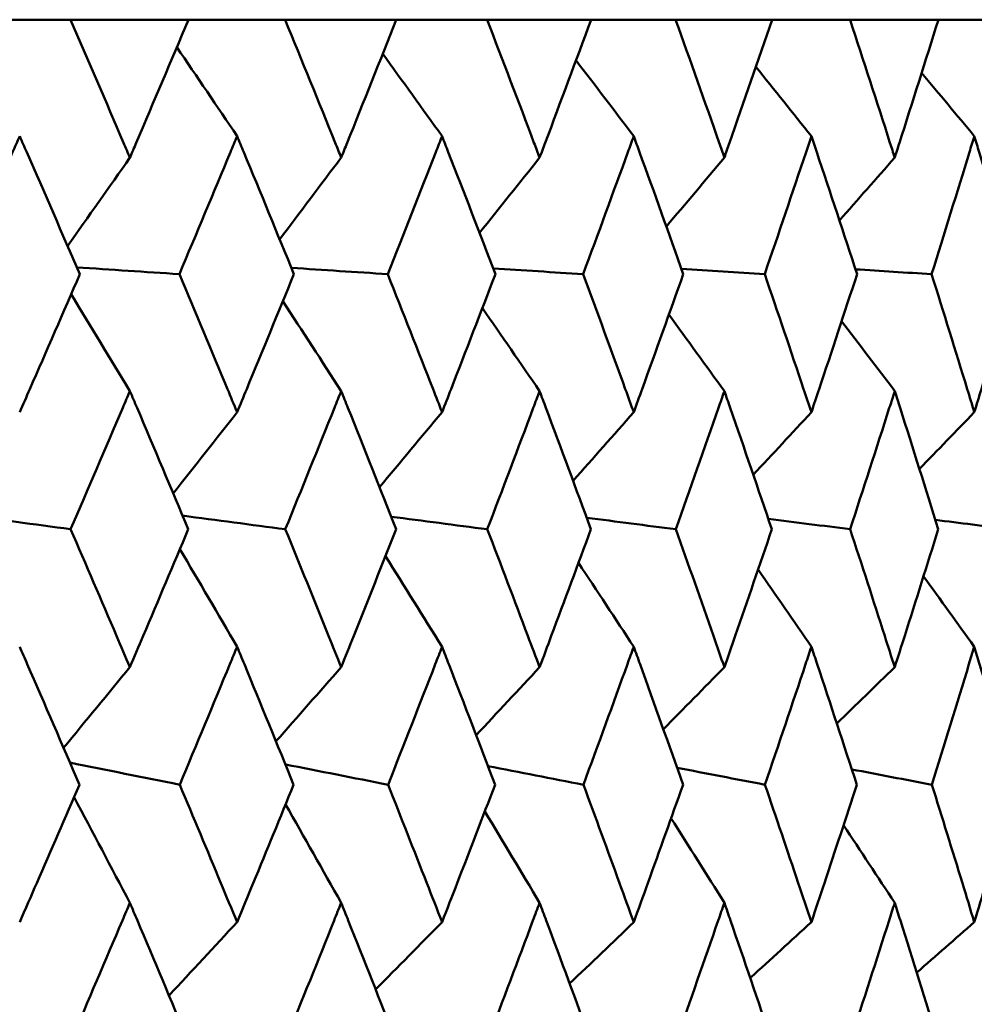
# Model space of a CAD drawing. Header units: millimetres. Extents: x 113 to 2969, y 62 to 2427.
# Tile 250 of 256: x 1604.44 to 1608.58, y 290.06 to 294.33. Entities that reach past the tile are written whole.
import ezdxf

# ---------------------------------------------------------------- set-up
doc = ezdxf.new("R2010")
doc.units = ezdxf.units.MM
doc.header["$LTSCALE"] = 12
doc.layers.add('Widoczne (ISO)', color=7, linetype='Continuous', lineweight=50)

msp = doc.modelspace()

# ---------------------------------------------------------------- linework, layer by layer
at = {"layer": 'Widoczne (ISO)'}
for p, q in [((1604.22, 294.3264), (1604.663, 294.3264)), ((1605.1743, 294.3264), (1604.663, 294.3264)), ((1605.1743, 294.3264), (1605.5934, 294.3264)), ((1606.0754, 294.3264), (1605.5934, 294.3264)), ((1606.0754, 294.3264), (1606.469, 294.3264)), ((1606.9197, 294.3264), (1606.469, 294.3264)), ((1606.9197, 294.3264), (1607.2862, 294.3264)), ((1607.704, 294.3264), (1607.2862, 294.3264)), ((1607.704, 294.3264), (1608.042, 294.3264)), ((1608.4251, 294.3264), (1608.042, 294.3264)), ((1608.4251, 294.3264), (1608.7332, 294.3264))]:
    msp.add_line(p, q, dxfattribs=at)
msp.add_circle((1591.6943, 326.3264), 50, dxfattribs=at)
for points, knots in [([(1604.663, 294.3264), (1604.7401, 294.1487), (1604.8168, 293.9711), (1604.9021, 293.7719), (1604.9113, 293.7503), (1604.9205, 293.7287)], [0, 0, 0, 0, 0.06135239, 0.06135239, 0.06879633, 0.06879633, 0.06879633, 0.06879633]), ([(1604.9205, 293.7287), (1604.9298, 293.7503), (1604.939, 293.7718), (1605.024, 293.971), (1605.0994, 294.1487), (1605.1743, 294.3264)], [0.05393723, 0.05393723, 0.05393723, 0.05393723, 0.06137399, 0.06137399, 0.12273355, 0.12273355, 0.12273355, 0.12273355]), ([(1605.5934, 294.3264), (1605.6663, 294.1487), (1605.7386, 293.9711), (1605.8191, 293.7719), (1605.8278, 293.7503), (1605.8364, 293.7287)], [0, 0, 0, 0, 0.06135239, 0.06135239, 0.06879633, 0.06879633, 0.06879633, 0.06879633]), ([(1605.8364, 293.7287), (1605.8451, 293.7503), (1605.8538, 293.7718), (1605.934, 293.971), (1606.0049, 294.1487), (1606.0754, 294.3264)], [0.05393723, 0.05393723, 0.05393723, 0.05393723, 0.06137399, 0.06137399, 0.12273355, 0.12273355, 0.12273355, 0.12273355]), ([(1606.469, 294.3264), (1606.5373, 294.1487), (1606.605, 293.9711), (1606.6803, 293.7719), (1606.6884, 293.7503), (1606.6965, 293.7287)], [0, 0, 0, 0, 0.06135239, 0.06135239, 0.06879633, 0.06879633, 0.06879633, 0.06879633]), ([(1606.6965, 293.7287), (1606.7046, 293.7503), (1606.7128, 293.7718), (1606.7877, 293.971), (1606.854, 294.1487), (1606.9197, 294.3264)], [0.05393723, 0.05393723, 0.05393723, 0.05393723, 0.06137399, 0.06137399, 0.12273355, 0.12273355, 0.12273355, 0.12273355]), ([(1607.2862, 294.3264), (1607.3497, 294.1487), (1607.4126, 293.9711), (1607.4823, 293.7719), (1607.4899, 293.7503), (1607.4974, 293.7287)], [0, 0, 0, 0, 0.06135239, 0.06135239, 0.06879633, 0.06879633, 0.06879633, 0.06879633]), ([(1607.4974, 293.7287), (1607.5049, 293.7503), (1607.5124, 293.7718), (1607.5819, 293.971), (1607.6432, 294.1487), (1607.704, 294.3264)], [0.05393723, 0.05393723, 0.05393723, 0.05393723, 0.06137399, 0.06137399, 0.12273355, 0.12273355, 0.12273355, 0.12273355]), ([(1608.042, 294.3264), (1608.1003, 294.1487), (1608.1581, 293.9711), (1608.2221, 293.7719), (1608.229, 293.7503), (1608.2359, 293.7287)], [0, 0, 0, 0, 0.06135239, 0.06135239, 0.06879633, 0.06879633, 0.06879633, 0.06879633]), ([(1608.2359, 293.7287), (1608.2428, 293.7503), (1608.2497, 293.7718), (1608.3134, 293.971), (1608.3695, 294.1487), (1608.4251, 294.3264)], [0.05393723, 0.05393723, 0.05393723, 0.05393723, 0.06137399, 0.06137399, 0.12273355, 0.12273355, 0.12273355, 0.12273355]), ([(1604.4428, 293.8221), (1604.4326, 293.7989), (1604.4224, 293.7757), (1604.3347, 293.5763), (1604.2568, 293.4), (1604.1785, 293.2237)], [0.05804162, 0.05804162, 0.05804162, 0.05804162, 0.06605559, 0.06605559, 0.12689392, 0.12689392, 0.12689392, 0.12689392]), ([(1604.7034, 293.2237), (1604.6272, 293.4), (1604.5506, 293.5762), (1604.4632, 293.7757), (1604.453, 293.7989), (1604.4428, 293.8221)], [0.00523804, 0.00523804, 0.00523804, 0.00523804, 0.06606705, 0.06606705, 0.07409033, 0.07409033, 0.07409033, 0.07409033]), ([(1605.3853, 293.8221), (1605.3756, 293.7989), (1605.366, 293.7757), (1605.283, 293.5763), (1605.2092, 293.4), (1605.135, 293.2237)], [0.05804162, 0.05804162, 0.05804162, 0.05804162, 0.06605559, 0.06605559, 0.12689392, 0.12689392, 0.12689392, 0.12689392]), ([(1605.6315, 293.2237), (1605.5596, 293.4), (1605.4872, 293.5762), (1605.4045, 293.7757), (1605.3949, 293.7989), (1605.3853, 293.8221)], [0.00523804, 0.00523804, 0.00523804, 0.00523804, 0.06606705, 0.06606705, 0.07409033, 0.07409033, 0.07409033, 0.07409033]), ([(1606.2737, 293.8221), (1606.2646, 293.7989), (1606.2556, 293.7757), (1606.1776, 293.5763), (1606.1083, 293.4), (1606.0384, 293.2237)], [0.05804162, 0.05804162, 0.05804162, 0.05804162, 0.06605559, 0.06605559, 0.12689392, 0.12689392, 0.12689392, 0.12689392]), ([(1606.5047, 293.2237), (1606.4373, 293.4), (1606.3694, 293.5762), (1606.2918, 293.7757), (1606.2827, 293.7989), (1606.2737, 293.8221)], [0.00523804, 0.00523804, 0.00523804, 0.00523804, 0.06606705, 0.06606705, 0.07409033, 0.07409033, 0.07409033, 0.07409033]), ([(1607.1046, 293.8221), (1607.0961, 293.7989), (1607.0877, 293.7757), (1607.0151, 293.5763), (1606.9505, 293.4), (1606.8852, 293.2237)], [0.05804162, 0.05804162, 0.05804162, 0.05804162, 0.06605559, 0.06605559, 0.12689392, 0.12689392, 0.12689392, 0.12689392]), ([(1607.3194, 293.2237), (1607.2569, 293.4), (1607.1937, 293.5762), (1607.1214, 293.7757), (1607.113, 293.7989), (1607.1046, 293.8221)], [0.00523804, 0.00523804, 0.00523804, 0.00523804, 0.06606705, 0.06606705, 0.07409033, 0.07409033, 0.07409033, 0.07409033]), ([(1607.8746, 293.8221), (1607.8669, 293.7989), (1607.8591, 293.7757), (1607.7921, 293.5763), (1607.7324, 293.4), (1607.6721, 293.2237)], [0.05804162, 0.05804162, 0.05804162, 0.05804162, 0.06605559, 0.06605559, 0.12689392, 0.12689392, 0.12689392, 0.12689392]), ([(1608.0725, 293.2237), (1608.015, 293.4), (1607.9568, 293.5762), (1607.8902, 293.7757), (1607.8824, 293.7989), (1607.8746, 293.8221)], [0.00523804, 0.00523804, 0.00523804, 0.00523804, 0.06606705, 0.06606705, 0.07409033, 0.07409033, 0.07409033, 0.07409033]), ([(1608.5809, 293.8221), (1608.5738, 293.7989), (1608.5667, 293.7757), (1608.5056, 293.5763), (1608.4511, 293.4), (1608.3959, 293.2237)], [0.05804162, 0.05804162, 0.05804162, 0.05804162, 0.06605559, 0.06605559, 0.12689392, 0.12689392, 0.12689392, 0.12689392]), ([(1608.7609, 293.2237), (1608.7086, 293.4), (1608.6557, 293.5762), (1608.595, 293.7757), (1608.588, 293.7989), (1608.5809, 293.8221)], [0.00523804, 0.00523804, 0.00523804, 0.00523804, 0.06606705, 0.06606705, 0.07409033, 0.07409033, 0.07409033, 0.07409033]), ([(1604.4428, 292.6255), (1604.4575, 292.6589), (1604.4721, 292.6924), (1604.5594, 292.8918), (1604.6316, 293.0578), (1604.7034, 293.2237)], [0.04993807, 0.04993807, 0.04993807, 0.04993807, 0.0614821, 0.0614821, 0.11877783, 0.11877783, 0.11877783, 0.11877783]), ([(1605.135, 293.2237), (1605.205, 293.0578), (1605.2745, 292.8919), (1605.3575, 292.6924), (1605.3714, 292.659), (1605.3853, 292.6255)], [0.00418374, 0.00418374, 0.00418374, 0.00418374, 0.06147247, 0.06147247, 0.07302352, 0.07302352, 0.07302352, 0.07302352]), ([(1605.3853, 292.6255), (1605.3991, 292.6589), (1605.413, 292.6924), (1605.4955, 292.8918), (1605.5637, 293.0578), (1605.6315, 293.2237)], [0.04993807, 0.04993807, 0.04993807, 0.04993807, 0.0614821, 0.0614821, 0.11877783, 0.11877783, 0.11877783, 0.11877783]), ([(1606.0384, 293.2237), (1606.1043, 293.0578), (1606.1696, 292.8919), (1606.2476, 292.6924), (1606.2606, 292.659), (1606.2737, 292.6255)], [0.00418374, 0.00418374, 0.00418374, 0.00418374, 0.06147247, 0.06147247, 0.07302352, 0.07302352, 0.07302352, 0.07302352]), ([(1606.2737, 292.6255), (1606.2867, 292.6589), (1606.2997, 292.6924), (1606.3772, 292.8918), (1606.4412, 293.0578), (1606.5047, 293.2237)], [0.04993807, 0.04993807, 0.04993807, 0.04993807, 0.0614821, 0.0614821, 0.11877783, 0.11877783, 0.11877783, 0.11877783]), ([(1606.8852, 293.2237), (1606.9467, 293.0578), (1607.0077, 292.8919), (1607.0803, 292.6924), (1607.0924, 292.659), (1607.1046, 292.6255)], [0.00418374, 0.00418374, 0.00418374, 0.00418374, 0.06147247, 0.06147247, 0.07302352, 0.07302352, 0.07302352, 0.07302352]), ([(1607.1046, 292.6255), (1607.1167, 292.6589), (1607.1288, 292.6924), (1607.2009, 292.8918), (1607.2604, 293.0578), (1607.3194, 293.2237)], [0.04993807, 0.04993807, 0.04993807, 0.04993807, 0.0614821, 0.0614821, 0.11877783, 0.11877783, 0.11877783, 0.11877783]), ([(1607.6721, 293.2237), (1607.729, 293.0578), (1607.7853, 292.8919), (1607.8522, 292.6924), (1607.8635, 292.659), (1607.8746, 292.6255)], [0.00418374, 0.00418374, 0.00418374, 0.00418374, 0.06147247, 0.06147247, 0.07302352, 0.07302352, 0.07302352, 0.07302352]), ([(1607.8746, 292.6255), (1607.8858, 292.6589), (1607.897, 292.6924), (1607.9635, 292.8918), (1608.0182, 293.0578), (1608.0725, 293.2237)], [0.04993807, 0.04993807, 0.04993807, 0.04993807, 0.0614821, 0.0614821, 0.11877783, 0.11877783, 0.11877783, 0.11877783]), ([(1608.3959, 293.2237), (1608.4479, 293.0578), (1608.4993, 292.8919), (1608.5604, 292.6924), (1608.5707, 292.659), (1608.5809, 292.6255)], [0.00418374, 0.00418374, 0.00418374, 0.00418374, 0.06147247, 0.06147247, 0.07302352, 0.07302352, 0.07302352, 0.07302352]), ([(1608.5809, 292.6255), (1608.5911, 292.6589), (1608.6012, 292.6924), (1608.6618, 292.8918), (1608.7116, 293.0578), (1608.7609, 293.2237)], [0.04993807, 0.04993807, 0.04993807, 0.04993807, 0.0614821, 0.0614821, 0.11877783, 0.11877783, 0.11877783, 0.11877783]), ([(1604.9205, 292.7175), (1604.9101, 292.693), (1604.8997, 292.6685), (1604.8145, 292.4689), (1604.7393, 292.2938), (1604.6637, 292.1186)], [0.06241522, 0.06241522, 0.06241522, 0.06241522, 0.0708546, 0.0708546, 0.13127416, 0.13127416, 0.13127416, 0.13127416]), ([(1605.1736, 292.1186), (1605.1002, 292.2937), (1605.0263, 292.4689), (1604.9414, 292.6685), (1604.931, 292.693), (1604.9205, 292.7175)], [0.01044349, 0.01044349, 0.01044349, 0.01044349, 0.07085106, 0.07085106, 0.07930241, 0.07930241, 0.07930241, 0.07930241]), ([(1605.8364, 292.7175), (1605.8266, 292.693), (1605.8168, 292.6685), (1605.7365, 292.4689), (1605.6655, 292.2938), (1605.5941, 292.1186)], [0.06241522, 0.06241522, 0.06241522, 0.06241522, 0.0708546, 0.0708546, 0.13127416, 0.13127416, 0.13127416, 0.13127416]), ([(1606.0747, 292.1186), (1606.0057, 292.2937), (1605.9361, 292.4689), (1605.8561, 292.6685), (1605.8463, 292.693), (1605.8364, 292.7175)], [0.01044349, 0.01044349, 0.01044349, 0.01044349, 0.07085106, 0.07085106, 0.07930241, 0.07930241, 0.07930241, 0.07930241]), ([(1606.6965, 292.7175), (1606.6873, 292.693), (1606.6781, 292.6685), (1606.603, 292.4689), (1606.5366, 292.2938), (1606.4696, 292.1186)], [0.06241522, 0.06241522, 0.06241522, 0.06241522, 0.0708546, 0.0708546, 0.13127416, 0.13127416, 0.13127416, 0.13127416]), ([(1606.9191, 292.1186), (1606.8547, 292.2937), (1606.7897, 292.4689), (1606.7149, 292.6685), (1606.7057, 292.693), (1606.6965, 292.7175)], [0.01044349, 0.01044349, 0.01044349, 0.01044349, 0.07085106, 0.07085106, 0.07930241, 0.07930241, 0.07930241, 0.07930241]), ([(1607.4974, 292.7175), (1607.4889, 292.693), (1607.4804, 292.6685), (1607.4107, 292.4689), (1607.349, 292.2938), (1607.2868, 292.1186)], [0.06241522, 0.06241522, 0.06241522, 0.06241522, 0.0708546, 0.0708546, 0.13127416, 0.13127416, 0.13127416, 0.13127416]), ([(1607.7034, 292.1186), (1607.6439, 292.2937), (1607.5837, 292.4689), (1607.5145, 292.6685), (1607.5059, 292.693), (1607.4974, 292.7175)], [0.01044349, 0.01044349, 0.01044349, 0.01044349, 0.07085106, 0.07085106, 0.07930241, 0.07930241, 0.07930241, 0.07930241]), ([(1608.2359, 292.7175), (1608.2281, 292.693), (1608.2203, 292.6685), (1608.1564, 292.4689), (1608.0997, 292.2938), (1608.0425, 292.1186)], [0.06241522, 0.06241522, 0.06241522, 0.06241522, 0.0708546, 0.0708546, 0.13127416, 0.13127416, 0.13127416, 0.13127416]), ([(1608.4246, 292.1186), (1608.3701, 292.2937), (1608.3151, 292.4689), (1608.2515, 292.6685), (1608.2437, 292.693), (1608.2359, 292.7175)], [0.01044349, 0.01044349, 0.01044349, 0.01044349, 0.07085106, 0.07085106, 0.07930241, 0.07930241, 0.07930241, 0.07930241]), ([(1604.6637, 292.1186), (1604.7304, 291.9645), (1604.7967, 291.8105), (1604.882, 291.6113), (1604.9013, 291.5662), (1604.9205, 291.521)], [0.00838421, 0.00838421, 0.00838421, 0.00838421, 0.06155515, 0.06155515, 0.07712864, 0.07712864, 0.07712864, 0.07712864]), ([(1604.9205, 291.521), (1604.9398, 291.5661), (1604.959, 291.6112), (1605.0437, 291.8104), (1605.1088, 291.9645), (1605.1736, 292.1186)], [0.04598621, 0.04598621, 0.04598621, 0.04598621, 0.06155279, 0.06155279, 0.11473062, 0.11473062, 0.11473062, 0.11473062]), ([(1605.5941, 292.1186), (1605.6571, 291.9645), (1605.7197, 291.8105), (1605.8001, 291.6113), (1605.8183, 291.5662), (1605.8364, 291.521)], [0.00838421, 0.00838421, 0.00838421, 0.00838421, 0.06155515, 0.06155515, 0.07712864, 0.07712864, 0.07712864, 0.07712864]), ([(1605.8364, 291.521), (1605.8546, 291.5661), (1605.8727, 291.6112), (1605.9525, 291.8104), (1606.0138, 291.9645), (1606.0747, 292.1186)], [0.04598621, 0.04598621, 0.04598621, 0.04598621, 0.06155279, 0.06155279, 0.11473062, 0.11473062, 0.11473062, 0.11473062]), ([(1606.4696, 292.1186), (1606.5287, 291.9645), (1606.5873, 291.8105), (1606.6625, 291.6113), (1606.6796, 291.5662), (1606.6965, 291.521)], [0.00838421, 0.00838421, 0.00838421, 0.00838421, 0.06155515, 0.06155515, 0.07712864, 0.07712864, 0.07712864, 0.07712864]), ([(1606.6965, 291.521), (1606.7135, 291.5661), (1606.7304, 291.6112), (1606.805, 291.8104), (1606.8623, 291.9645), (1606.9191, 292.1186)], [0.04598621, 0.04598621, 0.04598621, 0.04598621, 0.06155279, 0.06155279, 0.11473062, 0.11473062, 0.11473062, 0.11473062]), ([(1607.2868, 292.1186), (1607.3417, 291.9645), (1607.3961, 291.8105), (1607.4659, 291.6113), (1607.4817, 291.5662), (1607.4974, 291.521)], [0.00838421, 0.00838421, 0.00838421, 0.00838421, 0.06155515, 0.06155515, 0.07712864, 0.07712864, 0.07712864, 0.07712864]), ([(1607.4974, 291.521), (1607.5131, 291.5661), (1607.5288, 291.6112), (1607.5979, 291.8104), (1607.6509, 291.9645), (1607.7034, 292.1186)], [0.04598621, 0.04598621, 0.04598621, 0.04598621, 0.06155279, 0.06155279, 0.11473062, 0.11473062, 0.11473062, 0.11473062]), ([(1608.0425, 292.1186), (1608.093, 291.9645), (1608.143, 291.8105), (1608.207, 291.6113), (1608.2215, 291.5662), (1608.2359, 291.521)], [0.00838421, 0.00838421, 0.00838421, 0.00838421, 0.06155515, 0.06155515, 0.07712864, 0.07712864, 0.07712864, 0.07712864]), ([(1608.2359, 291.521), (1608.2503, 291.5661), (1608.2647, 291.6112), (1608.328, 291.8104), (1608.3765, 291.9645), (1608.4246, 292.1186)], [0.04598621, 0.04598621, 0.04598621, 0.04598621, 0.06155279, 0.06155279, 0.11473062, 0.11473062, 0.11473062, 0.11473062]), ([(1604.7019, 291.0118), (1604.6271, 291.1858), (1604.5517, 291.3598), (1604.4649, 291.5592), (1604.4538, 291.5845), (1604.4428, 291.6098)], [0.01556037, 0.01556037, 0.01556037, 0.01556037, 0.07555527, 0.07555527, 0.08428623, 0.08428623, 0.08428623, 0.08428623]), ([(1605.3853, 291.6098), (1605.3748, 291.5845), (1605.3644, 291.5593), (1605.2819, 291.3599), (1605.2094, 291.1859), (1605.1364, 291.0118)], [0.06686277, 0.06686277, 0.06686277, 0.06686277, 0.07557848, 0.07557848, 0.13558897, 0.13558897, 0.13558897, 0.13558897]), ([(1605.6302, 291.0118), (1605.5595, 291.1858), (1605.4883, 291.3598), (1605.4062, 291.5592), (1605.3957, 291.5845), (1605.3853, 291.6098)], [0.01556037, 0.01556037, 0.01556037, 0.01556037, 0.07555527, 0.07555527, 0.08428623, 0.08428623, 0.08428623, 0.08428623]), ([(1606.2737, 291.6098), (1606.2639, 291.5845), (1606.2541, 291.5593), (1606.1766, 291.3599), (1606.1084, 291.1859), (1606.0397, 291.0118)], [0.06686277, 0.06686277, 0.06686277, 0.06686277, 0.07557848, 0.07557848, 0.13558897, 0.13558897, 0.13558897, 0.13558897]), ([(1606.5034, 291.0118), (1606.4372, 291.1858), (1606.3704, 291.3598), (1606.2933, 291.5592), (1606.2835, 291.5845), (1606.2737, 291.6098)], [0.01556037, 0.01556037, 0.01556037, 0.01556037, 0.07555527, 0.07555527, 0.08428623, 0.08428623, 0.08428623, 0.08428623]), ([(1607.1046, 291.6098), (1607.0954, 291.5845), (1607.0863, 291.5593), (1607.0141, 291.3599), (1606.9506, 291.1859), (1606.8865, 291.0118)], [0.06686277, 0.06686277, 0.06686277, 0.06686277, 0.07557848, 0.07557848, 0.13558897, 0.13558897, 0.13558897, 0.13558897]), ([(1607.3183, 291.0118), (1607.2567, 291.1858), (1607.1946, 291.3598), (1607.1229, 291.5592), (1607.1137, 291.5845), (1607.1046, 291.6098)], [0.01556037, 0.01556037, 0.01556037, 0.01556037, 0.07555527, 0.07555527, 0.08428623, 0.08428623, 0.08428623, 0.08428623]), ([(1607.8746, 291.6098), (1607.8662, 291.5845), (1607.8578, 291.5593), (1607.7912, 291.3599), (1607.7325, 291.1859), (1607.6733, 291.0118)], [0.06686277, 0.06686277, 0.06686277, 0.06686277, 0.07557848, 0.07557848, 0.13558897, 0.13558897, 0.13558897, 0.13558897]), ([(1608.0714, 291.0118), (1608.0148, 291.1858), (1607.9577, 291.3598), (1607.8915, 291.5592), (1607.8831, 291.5845), (1607.8746, 291.6098)], [0.01556037, 0.01556037, 0.01556037, 0.01556037, 0.07555527, 0.07555527, 0.08428623, 0.08428623, 0.08428623, 0.08428623]), ([(1608.5809, 291.6098), (1608.5732, 291.5845), (1608.5655, 291.5593), (1608.5048, 291.3599), (1608.4512, 291.1859), (1608.397, 291.0118)], [0.06686277, 0.06686277, 0.06686277, 0.06686277, 0.07557848, 0.07557848, 0.13558897, 0.13558897, 0.13558897, 0.13558897]), ([(1608.7599, 291.0118), (1608.7085, 291.1858), (1608.6565, 291.3598), (1608.5962, 291.5592), (1608.5886, 291.5845), (1608.5809, 291.6098)], [0.01556037, 0.01556037, 0.01556037, 0.01556037, 0.07555527, 0.07555527, 0.08428623, 0.08428623, 0.08428623, 0.08428623]), ([(1604.4428, 290.4163), (1604.4676, 290.4728), (1604.4923, 290.5293), (1604.5789, 290.7278), (1604.6406, 290.8698), (1604.7019, 291.0118)], [0.04208868, 0.04208868, 0.04208868, 0.04208868, 0.06158988, 0.06158988, 0.11059803, 0.11059803, 0.11059803, 0.11059803]), ([(1605.1364, 291.0118), (1605.1962, 290.8698), (1605.2557, 290.7278), (1605.3383, 290.5293), (1605.3618, 290.4728), (1605.3853, 290.4163)], [0.01259731, 0.01259731, 0.01259731, 0.01259731, 0.06159863, 0.06159863, 0.08110666, 0.08110666, 0.08110666, 0.08110666]), ([(1605.3853, 290.4163), (1605.4087, 290.4728), (1605.4321, 290.5293), (1605.514, 290.7278), (1605.5723, 290.8698), (1605.6302, 291.0118)], [0.04208868, 0.04208868, 0.04208868, 0.04208868, 0.06158988, 0.06158988, 0.11059803, 0.11059803, 0.11059803, 0.11059803]), ([(1606.0397, 291.0118), (1606.096, 290.8698), (1606.1519, 290.7278), (1606.2296, 290.5293), (1606.2517, 290.4728), (1606.2737, 290.4163)], [0.01259731, 0.01259731, 0.01259731, 0.01259731, 0.06159863, 0.06159863, 0.08110666, 0.08110666, 0.08110666, 0.08110666]), ([(1606.2737, 290.4163), (1606.2957, 290.4728), (1606.3176, 290.5293), (1606.3945, 290.7278), (1606.4492, 290.8698), (1606.5034, 291.0118)], [0.04208868, 0.04208868, 0.04208868, 0.04208868, 0.06158988, 0.06158988, 0.11059803, 0.11059803, 0.11059803, 0.11059803]), ([(1606.8865, 291.0118), (1606.939, 290.8698), (1606.9911, 290.7278), (1607.0635, 290.5293), (1607.0841, 290.4728), (1607.1046, 290.4163)], [0.01259731, 0.01259731, 0.01259731, 0.01259731, 0.06159863, 0.06159863, 0.08110666, 0.08110666, 0.08110666, 0.08110666]), ([(1607.1046, 290.4163), (1607.1251, 290.4728), (1607.1455, 290.5293), (1607.217, 290.7278), (1607.2678, 290.8698), (1607.3183, 291.0118)], [0.04208868, 0.04208868, 0.04208868, 0.04208868, 0.06158988, 0.06158988, 0.11059803, 0.11059803, 0.11059803, 0.11059803]), ([(1607.6733, 291.0118), (1607.7218, 290.8698), (1607.77, 290.7278), (1607.8368, 290.5293), (1607.8558, 290.4728), (1607.8746, 290.4163)], [0.01259731, 0.01259731, 0.01259731, 0.01259731, 0.06159863, 0.06159863, 0.08110666, 0.08110666, 0.08110666, 0.08110666]), ([(1607.8746, 290.4163), (1607.8935, 290.4728), (1607.9124, 290.5293), (1607.9783, 290.7278), (1608.025, 290.8698), (1608.0714, 291.0118)], [0.04208868, 0.04208868, 0.04208868, 0.04208868, 0.06158988, 0.06158988, 0.11059803, 0.11059803, 0.11059803, 0.11059803]), ([(1608.397, 291.0118), (1608.4414, 290.8698), (1608.4854, 290.7278), (1608.5463, 290.5293), (1608.5636, 290.4728), (1608.5809, 290.4163)], [0.01259731, 0.01259731, 0.01259731, 0.01259731, 0.06159863, 0.06159863, 0.08110666, 0.08110666, 0.08110666, 0.08110666]), ([(1608.5809, 290.4163), (1608.5981, 290.4728), (1608.6152, 290.5293), (1608.6753, 290.7278), (1608.7178, 290.8698), (1608.7599, 291.0118)], [0.04208868, 0.04208868, 0.04208868, 0.04208868, 0.06158988, 0.06158988, 0.11059803, 0.11059803, 0.11059803, 0.11059803]), ([(1604.9205, 290.5001), (1604.9097, 290.4745), (1604.8989, 290.449), (1604.8144, 290.2504), (1604.7404, 290.0773), (1604.6659, 289.9042)], [0.07138254, 0.07138254, 0.07138254, 0.07138254, 0.08018544, 0.08018544, 0.13983561, 0.13983561, 0.13983561, 0.13983561]), ([(1605.1715, 289.9042), (1605.0992, 290.0773), (1605.0264, 290.2503), (1604.9423, 290.4489), (1604.9314, 290.4745), (1604.9205, 290.5001)], [0.02053386, 0.02053386, 0.02053386, 0.02053386, 0.08016461, 0.08016461, 0.08898694, 0.08898694, 0.08898694, 0.08898694]), ([(1605.8364, 290.5001), (1605.8262, 290.4745), (1605.816, 290.449), (1605.7364, 290.2504), (1605.6665, 290.0773), (1605.5961, 289.9042)], [0.07138254, 0.07138254, 0.07138254, 0.07138254, 0.08018544, 0.08018544, 0.13983561, 0.13983561, 0.13983561, 0.13983561]), ([(1606.0727, 289.9042), (1606.0047, 290.0773), (1605.9362, 290.2503), (1605.8569, 290.4489), (1605.8467, 290.4745), (1605.8364, 290.5001)], [0.02053386, 0.02053386, 0.02053386, 0.02053386, 0.08016461, 0.08016461, 0.08898694, 0.08898694, 0.08898694, 0.08898694]), ([(1606.6965, 290.5001), (1606.687, 290.4745), (1606.6774, 290.449), (1606.6029, 290.2504), (1606.5375, 290.0773), (1606.4715, 289.9042)], [0.07138254, 0.07138254, 0.07138254, 0.07138254, 0.08018544, 0.08018544, 0.13983561, 0.13983561, 0.13983561, 0.13983561]), ([(1606.9173, 289.9042), (1606.8538, 290.0773), (1606.7898, 290.2503), (1606.7157, 290.4489), (1606.7061, 290.4745), (1606.6965, 290.5001)], [0.02053386, 0.02053386, 0.02053386, 0.02053386, 0.08016461, 0.08016461, 0.08898694, 0.08898694, 0.08898694, 0.08898694]), ([(1607.4974, 290.5001), (1607.4886, 290.4745), (1607.4797, 290.449), (1607.4106, 290.2504), (1607.3499, 290.0773), (1607.2886, 289.9042)], [0.07138254, 0.07138254, 0.07138254, 0.07138254, 0.08018544, 0.08018544, 0.13983561, 0.13983561, 0.13983561, 0.13983561]), ([(1607.7017, 289.9042), (1607.6431, 290.0773), (1607.5838, 290.2503), (1607.5151, 290.4489), (1607.5063, 290.4745), (1607.4974, 290.5001)], [0.02053386, 0.02053386, 0.02053386, 0.02053386, 0.08016461, 0.08016461, 0.08898694, 0.08898694, 0.08898694, 0.08898694]), ([(1608.2359, 290.5001), (1608.2278, 290.4745), (1608.2197, 290.449), (1608.1563, 290.2504), (1608.1005, 290.0773), (1608.0441, 289.9042)], [0.07138254, 0.07138254, 0.07138254, 0.07138254, 0.08018544, 0.08018544, 0.13983561, 0.13983561, 0.13983561, 0.13983561]), ([(1608.423, 289.9042), (1608.3694, 290.0773), (1608.3151, 290.2503), (1608.2522, 290.4489), (1608.2441, 290.4745), (1608.2359, 290.5001)], [0.02053386, 0.02053386, 0.02053386, 0.02053386, 0.08016461, 0.08016461, 0.08898694, 0.08898694, 0.08898694, 0.08898694])]:
    msp.add_open_spline(points, degree=3, knots=knots, dxfattribs=at)
for points in [[(1605.3853, 293.8221), (1605.2983, 293.9508), (1605.2113, 294.0792), (1605.124, 294.2074)], [(1606.2737, 293.8221), (1606.1881, 293.9411), (1606.1024, 294.0598), (1606.0166, 294.1783)], [(1607.1046, 293.8221), (1607.0213, 293.9317), (1606.9379, 294.041), (1606.8544, 294.1502)], [(1607.8746, 293.8221), (1607.7946, 293.9224), (1607.7144, 294.0226), (1607.6341, 294.1226)], [(1608.5809, 293.8221), (1608.5049, 293.9134), (1608.4288, 294.0045), (1608.3525, 294.0955)], [(1604.9205, 293.7287), (1604.8307, 293.6009), (1604.7407, 293.4732), (1604.6506, 293.3457)], [(1605.8364, 293.7287), (1605.7476, 293.6106), (1605.6588, 293.4926), (1605.5698, 293.3748)], [(1606.6965, 293.7287), (1606.6098, 293.62), (1606.523, 293.5113), (1606.4361, 293.4028)], [(1607.4974, 293.7287), (1607.4137, 293.629), (1607.3298, 293.5294), (1607.2459, 293.43)], [(1608.2359, 293.7287), (1608.1561, 293.6379), (1608.0761, 293.5472), (1607.9961, 293.4565)], [(1604.6905, 293.2534), (1604.8387, 293.2435), (1604.9868, 293.2336), (1605.135, 293.2237)], [(1605.6204, 293.2511), (1605.7597, 293.242), (1605.8991, 293.2329), (1606.0384, 293.2237)], [(1606.4951, 293.2489), (1606.6251, 293.2405), (1606.7552, 293.2321), (1606.8852, 293.2237)], [(1607.3113, 293.2468), (1607.4315, 293.2391), (1607.5518, 293.2314), (1607.6721, 293.2237)], [(1608.0656, 293.2447), (1608.1757, 293.2377), (1608.2858, 293.2307), (1608.3959, 293.2237)], [(1604.9205, 292.7175), (1604.8358, 292.8574), (1604.7508, 292.9971), (1604.6656, 293.1366)], [(1605.8364, 292.7175), (1605.7523, 292.8473), (1605.668, 292.977), (1605.5835, 293.1064)], [(1606.6965, 292.7175), (1606.614, 292.8376), (1606.5313, 292.9575), (1606.4485, 293.0772)], [(1607.4974, 292.7175), (1607.4174, 292.828), (1607.3373, 292.9384), (1607.257, 293.0486)], [(1608.2359, 292.7175), (1608.1593, 292.8186), (1608.0826, 292.9195), (1608.0057, 293.0204)], [(1605.3853, 292.6255), (1605.2931, 292.5081), (1605.2008, 292.3908), (1605.1085, 292.2736)], [(1606.2737, 292.6255), (1606.1833, 292.5174), (1606.0929, 292.4094), (1606.0024, 292.3016)], [(1607.1046, 292.6255), (1607.017, 292.5264), (1606.9294, 292.4274), (1606.8417, 292.3285)], [(1607.8746, 292.6255), (1607.7908, 292.5351), (1607.7068, 292.4447), (1607.6229, 292.3545)], [(1608.5809, 292.6255), (1608.5016, 292.5436), (1608.4222, 292.4618), (1608.3428, 292.38)], [(1604.1909, 292.1825), (1604.3485, 292.1612), (1604.5061, 292.1399), (1604.6637, 292.1186)], [(1605.1489, 292.1775), (1605.2973, 292.1579), (1605.4457, 292.1382), (1605.5941, 292.1186)], [(1606.0533, 292.1728), (1606.1921, 292.1547), (1606.3309, 292.1367), (1606.4696, 292.1186)], [(1606.9009, 292.1682), (1607.0295, 292.1517), (1607.1582, 292.1351), (1607.2868, 292.1186)], [(1607.6881, 292.1638), (1607.8062, 292.1487), (1607.9244, 292.1337), (1608.0425, 292.1186)], [(1608.4119, 292.1594), (1608.5191, 292.1458), (1608.6264, 292.1322), (1608.7337, 292.1186)], [(1605.3853, 291.6098), (1605.3028, 291.751), (1605.2202, 291.8919), (1605.1374, 292.0325)], [(1606.2737, 291.6098), (1606.1922, 291.7409), (1606.1105, 291.8717), (1606.0287, 292.0023)], [(1607.1046, 291.6098), (1607.025, 291.731), (1606.9452, 291.8519), (1606.8652, 291.9727)], [(1607.8746, 291.6098), (1607.7978, 291.7212), (1607.7207, 291.8325), (1607.6436, 291.9436)], [(1608.5809, 291.6098), (1608.5076, 291.7115), (1608.4342, 291.8131), (1608.3607, 291.9146)], [(1604.9205, 291.521), (1604.8248, 291.4045), (1604.7289, 291.288), (1604.633, 291.1718)], [(1605.8364, 291.521), (1605.7423, 291.4138), (1605.648, 291.3067), (1605.5536, 291.1998)], [(1606.6965, 291.521), (1606.6049, 291.4227), (1606.5132, 291.3245), (1606.4215, 291.2264)], [(1607.4974, 291.521), (1607.4093, 291.4313), (1607.3212, 291.3416), (1607.233, 291.2521)], [(1608.2359, 291.521), (1608.1523, 291.4396), (1608.0685, 291.3582), (1607.9848, 291.277)], [(1604.6608, 291.1073), (1604.8193, 291.0755), (1604.9779, 291.0437), (1605.1364, 291.0118)], [(1605.5945, 291.0996), (1605.7429, 291.0703), (1605.8913, 291.0411), (1606.0397, 291.0118)], [(1606.4728, 291.0922), (1606.6107, 291.0654), (1606.7486, 291.0386), (1606.8865, 291.0118)], [(1607.2923, 291.0851), (1607.4193, 291.0607), (1607.5463, 291.0362), (1607.6733, 291.0118)], [(1608.0498, 291.0782), (1608.1655, 291.056), (1608.2812, 291.0339), (1608.397, 291.0118)], [(1604.9205, 290.5001), (1604.8401, 290.6529), (1604.7594, 290.8054), (1604.6785, 290.9576)], [(1605.8364, 290.5001), (1605.7563, 290.6424), (1605.6759, 290.7846), (1605.5953, 290.9265)], [(1606.6965, 290.5001), (1606.6176, 290.6323), (1606.5384, 290.7642), (1606.4591, 290.896)], [(1607.4974, 290.5001), (1607.4206, 290.6222), (1607.3435, 290.7442), (1607.2663, 290.866)], [(1608.2359, 290.5001), (1608.1621, 290.6122), (1608.088, 290.7243), (1608.0139, 290.8361)], [(1605.3853, 290.4163), (1605.287, 290.3102), (1605.1886, 290.2042), (1605.0902, 290.0983)], [(1606.2737, 290.4163), (1606.1778, 290.319), (1606.0818, 290.2219), (1605.9857, 290.1249)], [(1607.1046, 290.4163), (1607.012, 290.3275), (1606.9194, 290.2388), (1606.8267, 290.1502)], [(1607.8746, 290.4163), (1607.7863, 290.3356), (1607.698, 290.255), (1607.6096, 290.1745)], [(1608.5809, 290.4163), (1608.4977, 290.3435), (1608.4145, 290.2708), (1608.3313, 290.1982)]]:
    msp.add_open_spline(points, degree=3, dxfattribs=at)

doc.saveas('drawing.dxf')
